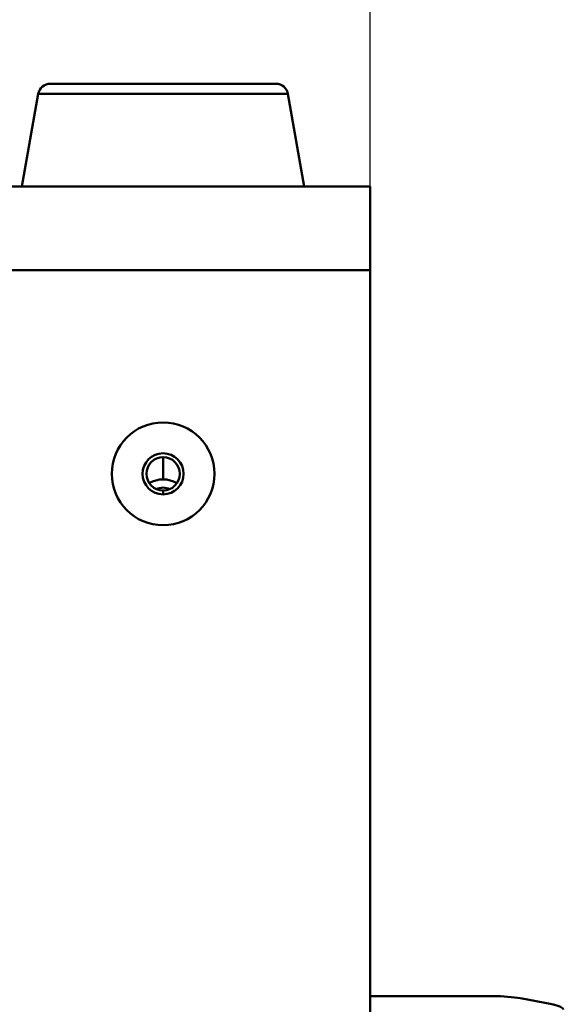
# Model space of a CAD drawing. Header units: inches. Extents: x 0.8 to 72.9, y -5.1 to 48.7.
# Tile 236 of 237: x 66 to 67.3, y 37.6 to 40. Entities that reach past the tile are written whole.
import ezdxf

# ---------------------------------------------------------------- set-up
doc = ezdxf.new("R2010")
doc.units = ezdxf.units.IN
doc.header["$MEASUREMENT"] = 0
for name, color, linetype, lineweight in [('Dimensions(ROSSANSI)', 7, 'Continuous', 25), ('Visible Edges(ROSSANSI)', 7, 'Continuous', 50), ('Visible Tangent Edges(ROSSANSI)', 7, 'Continuous', 50)]:
    doc.layers.add(name, color=color, linetype=linetype, lineweight=lineweight)
doc.styles.add('DEFAULT-ROSSANSI', font='arial.ttf')
doc.dimstyles.new('DEFAULT-ROSSANSI', dxfattribs={"dimtxt": 1, "dimasz": 0.098425, "dimexe": 0.125, "dimexo": 0.0625, "dimgap": 0.031496, "dimtad": 0, "dimtih": 1, "dimtoh": 1, "dimrnd": 1e-08, "dimzin": 0, "dimdsep": 46, "dimtxsty": 'DEFAULT-ROSSANSI', "dimcen": 0.09, "dimdle": 0.393701, "dimclrd": 7, "dimclre": 7, "dimclrt": 179, "dimadec": 0, "dimazin": 0, "dimtfac": 1, "dimtofl": 0, "dimtmove": 0, "dimatfit": 3, "dimfxl": 1, "dimtolj": 1, "dimtzin": 0, "dimlwd": 25, "dimlwe": 25, "dimarcsym": 0})

# ---------------------------------------------------------------- blocks, each defined once
blk = doc.blocks.new('*D5')
at = {"layer": 'Defpoints', "color": 0}
for p in [(66.8045, 41.6297), (35.2945, 39.3463), (66.8045, 39.3463)]:
    blk.add_point(p, dxfattribs=at)
at = {"layer": 'Dimensions(ROSSANSI)', "color": 7, "lineweight": 25}
for p, q in [((35.2945, 39.4088), (35.2945, 41.7547)), ((66.8045, 39.4088), (66.8045, 41.7547)), ((35.3929, 41.6297), (49.8546, 41.6297)), ((66.706, 41.6297), (57.9244, 41.6297))]:
    blk.add_line(p, q, dxfattribs=at)
at = {"layer": 'Dimensions(ROSSANSI)', "color": 7}
for points in [[(35.3929, 41.6462), (35.3929, 41.6133), (35.2945, 41.6297)], [(66.706, 41.6462), (66.706, 41.6133), (66.8045, 41.6297)]]:
    blk.add_solid(points, dxfattribs=at)
at = {"layer": 'Dimensions(ROSSANSI)', "color": 179, "lineweight": 25, "insert": (49.8861, 42.2706), "char_height": 1, "attachment_point": 1, "style": 'DEFAULT-ROSSANSI'}
blk.add_mtext('\\A1;31.51 [800.4]', dxfattribs=at)

msp = doc.modelspace()

# ---------------------------------------------------------------- linework, layer by layer
at = {"layer": 'Visible Edges(ROSSANSI)'}
for p, q in [((66.0264, 39.8001), (66.5749, 39.8001)), ((65.9969, 39.7753), (65.9572, 39.5501)), ((66.6045, 39.7753), (66.6442, 39.5501)), ((35.2945, 39.5501), (66.8045, 39.5501)), ((66.8045, 39.3463), (66.8045, 39.5501)), ((66.8045, 39.3463), (66.8045, 35.9579)), ((66.8045, 37.5806), (67.1027, 37.5806)), ((67.1699, 37.5753), (67.2466, 37.5608))]:
    msp.add_line(p, q, dxfattribs=at)
for radius in [0.125, 0.125, 0.05, 0.0406]:
    msp.add_circle((66.3007, 38.8512), radius, dxfattribs=at)
for centre, start, end in [((66.0264, 39.7701), 90, 170), ((66.5749, 39.7701), 10, 90)]:
    msp.add_arc(centre, 0.03, start, end, dxfattribs=at)
for centre, major_axis, ratio, start_param, end_param in [((66.3007, 38.7794), (0.062, 0), 0.939693, 0.998957, 2.142635), ((66.3007, 38.7794), (0.0406, 0), 0.939693, 1.149051, 1.992541), ((67.1027, 37.5626), (0.095, 0), 0.189952, 0.785398, 1.570796), ((67.1795, 37.548), (0.095, 0), 0.189952, 0, 0.785398)]:
    msp.add_ellipse(centre, major_axis=major_axis, ratio=ratio, start_param=start_param, end_param=end_param, dxfattribs=at)
at = {"layer": 'Visible Tangent Edges(ROSSANSI)'}
for p, q in [((66.6045, 39.7753), (65.9969, 39.7753)), ((35.2945, 39.3463), (66.8045, 39.3463))]:
    msp.add_line(p, q, dxfattribs=at)
for points in [[(66.3007, 38.8377), (66.3007, 38.8598), (66.3007, 38.8796), (66.3007, 38.8918)], [(66.3007, 38.8012), (66.3007, 38.804), (66.3007, 38.8072), (66.3007, 38.8106)]]:
    msp.add_open_spline(points, degree=3, dxfattribs=at)

# ---------------------------------------------------------------- dimensions: what is measured, and where the dimension line sits
at = {"layer": 'Dimensions(ROSSANSI)', "color": 7, "lineweight": 25}
dim = msp.add_linear_dim(base=(66.8045, 41.6297), p1=(35.2945, 39.3463), p2=(66.8045, 39.3463), dimstyle='DEFAULT-ROSSANSI', override={"dimtih": 0, "dimtoh": 0, "dimdec": 2, "dimtp": 0, "dimtm": 0, "dimtdec": 2, "dimatfit": 1}, dxfattribs=at)
dim.commit()
dim.dimension.update_dxf_attribs({"geometry": '*D5', "text_midpoint": (53.8895, 41.6297), "dimtype": 160})

doc.saveas('drawing.dxf')
